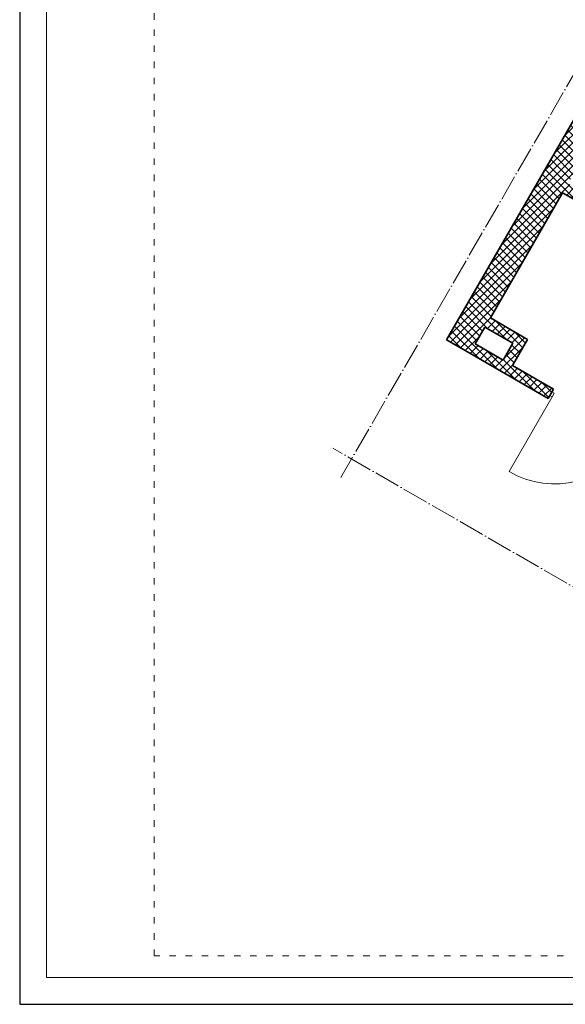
# Model space of a CAD drawing. Header units: millimetres. Extents: x 558 to 24471, y -5755 to 5551.
# Tile 1 of 30: x 22371 to 22878, y 4066 to 4981. Entities that reach past the tile are written whole.
import ezdxf

# ---------------------------------------------------------------- set-up
doc = ezdxf.new("R2010")
doc.units = ezdxf.units.MM
doc.linetypes.add('ACAD_ISO03W100', pattern=[30, 12, -18])
doc.linetypes.add('ACAD_ISO04W100', pattern=[30, 24, -3, 0, -3])
for name, color, linetype, lineweight in [('K_Grube', 4, 'Continuous', 35), ('K_Kreskowanie', 8, 'Continuous', 5), ('K_Opis_zmienny', 2, 'Continuous', 13), ('K_Osie', 1, 'ACAD_ISO04W100', 5), ('K_Ramka', 7, 'Continuous', 18), ('K_Stolarka', 3, 'Continuous', 15)]:
    doc.layers.add(name, color=color, linetype=linetype, lineweight=lineweight)

msp = doc.modelspace()

# ---------------------------------------------------------------- hatches: boundary and pattern name
at = {"layer": 'K_Kreskowanie', "ltscale": 5}
h = msp.add_hatch(dxfattribs=at)
h.set_pattern_fill('ANSI37', color=256, scale=1.6)
h.set_pattern_definition([(45, (2962.861, -2454.189), (-3.5921024, 3.5921024), []), (135, (2962.861, -2454.189), (-3.5921024, -3.5921024), [])])
h.paths.add_polyline_path([(23007.059, 5098.317), (22767.559, 4683.491), (22861.955, 4628.991), (22866.955, 4637.651), (22828.85, 4659.651), (22842.85, 4683.9), (22808.209, 4703.9), (22875.301, 4820.107), (22954.976, 4774.107), (22959.976, 4782.767), (22880.301, 4828.767), (23028.709, 5085.817), (23106.652, 5040.817), (23041.652, 4928.234), (23050.312, 4923.234), (23115.312, 5035.817), (23184.594, 4995.817), (23176.094, 4981.095), (23184.754, 4976.095), (23128.254, 4878.234), (23136.914, 4873.234), (23193.414, 4971.095), (23202.075, 4966.095), (23210.575, 4980.817), (23298.909, 4929.817), (23164.909, 4697.722), (23099.957, 4735.222), (23094.957, 4726.562), (23047.326, 4754.062), (22986.326, 4648.407), (23033.957, 4620.907), (22999.457, 4561.151), (22944.898, 4592.651), (22939.898, 4583.991), (23094.05, 4494.991), (23099.05, 4503.651), (23008.118, 4556.151), (23103.618, 4721.562), (23170.302, 4683.062), (23309.302, 4923.817), (23369.923, 4888.817), (23389.923, 4923.458), (23179.479, 5044.958), (23208.979, 5096.053), (23174.338, 5116.053), (23144.838, 5064.958), (23009.738, 5142.958), (22989.738, 5108.317), (23007.059, 5098.317)], is_closed=False)
h.paths.add_polyline_path([(23038.957, 4629.567), (22999.986, 4652.067), (23050.986, 4740.402), (23089.957, 4717.902), (23038.957, 4629.567)], is_closed=False, flags=16)
h.paths.add_polyline_path([(22803.209, 4695.24), (22829.19, 4680.24), (22820.19, 4664.651), (22794.209, 4679.651), (22803.209, 4695.24)], is_closed=False, flags=16)

# ---------------------------------------------------------------- linework, layer by layer
at = {"layer": 'Defpoints'}
msp.add_lwpolyline([(22371.174, 4065.976), (24471.174, 4065.976), (24471.174, 5550.976), (22371.174, 5550.976)], close=True, dxfattribs=at)
at = {"layer": 'K_Grube', "ltscale": 5}
for p, q in [((22767.559, 4683.491), (23007.059, 5098.317)), ((22808.209, 4703.9), (22875.301, 4820.107)), ((22954.976, 4774.107), (22875.301, 4820.107)), ((22842.85, 4683.9), (22808.209, 4703.9)), ((22794.209, 4679.651), (22803.209, 4695.24)), ((22829.19, 4680.24), (22803.209, 4695.24)), ((22789.209, 4670.991), (22767.559, 4683.491)), ((22820.19, 4664.651), (22794.209, 4679.651)), ((22820.19, 4664.651), (22829.19, 4680.24)), ((22828.85, 4659.651), (22842.85, 4683.9)), ((22789.209, 4670.991), (22861.955, 4628.991)), ((22866.955, 4637.651), (22828.85, 4659.651)), ((22861.955, 4628.991), (22866.955, 4637.651))]:
    msp.add_line(p, q, dxfattribs=at)
at = {"layer": 'K_Opis_zmienny', "linetype": 'ACAD_ISO03W100', "ltscale": 0.5}
msp.add_lwpolyline([(22496.174, 5505.976), (24046.174, 5505.976), (24046.174, 4110.976), (22496.174, 4110.976), (22496.174, 5505.976)], dxfattribs=at)
at = {"layer": 'K_Osie'}
for p, q in [((23161.872, 5408.462), (22669.372, 4555.427)), ((23296.19, 4216.627), (22662.052, 4582.747))]:
    msp.add_line(p, q, dxfattribs=at)
at = {"layer": 'K_Ramka'}
msp.add_lwpolyline([(22396.174, 4090.976), (24446.174, 4090.976), (24446.174, 5525.976), (22396.174, 5525.976)], close=True, dxfattribs=at)
at = {"layer": 'K_Stolarka', "ltscale": 5}
for p, q in [((22866.621, 4632.071), (22825.621, 4561.057)), ((22863.455, 4631.589), (22865.621, 4630.339)), ((22865.455, 4635.053), (22867.621, 4633.803)), ((22865.621, 4630.339), (22867.621, 4633.803))]:
    msp.add_line(p, q, dxfattribs=at)
msp.add_arc((22868.296, 4634.121), 84.615, 239.711654, 328.230037, dxfattribs=at)

doc.saveas('drawing.dxf')
